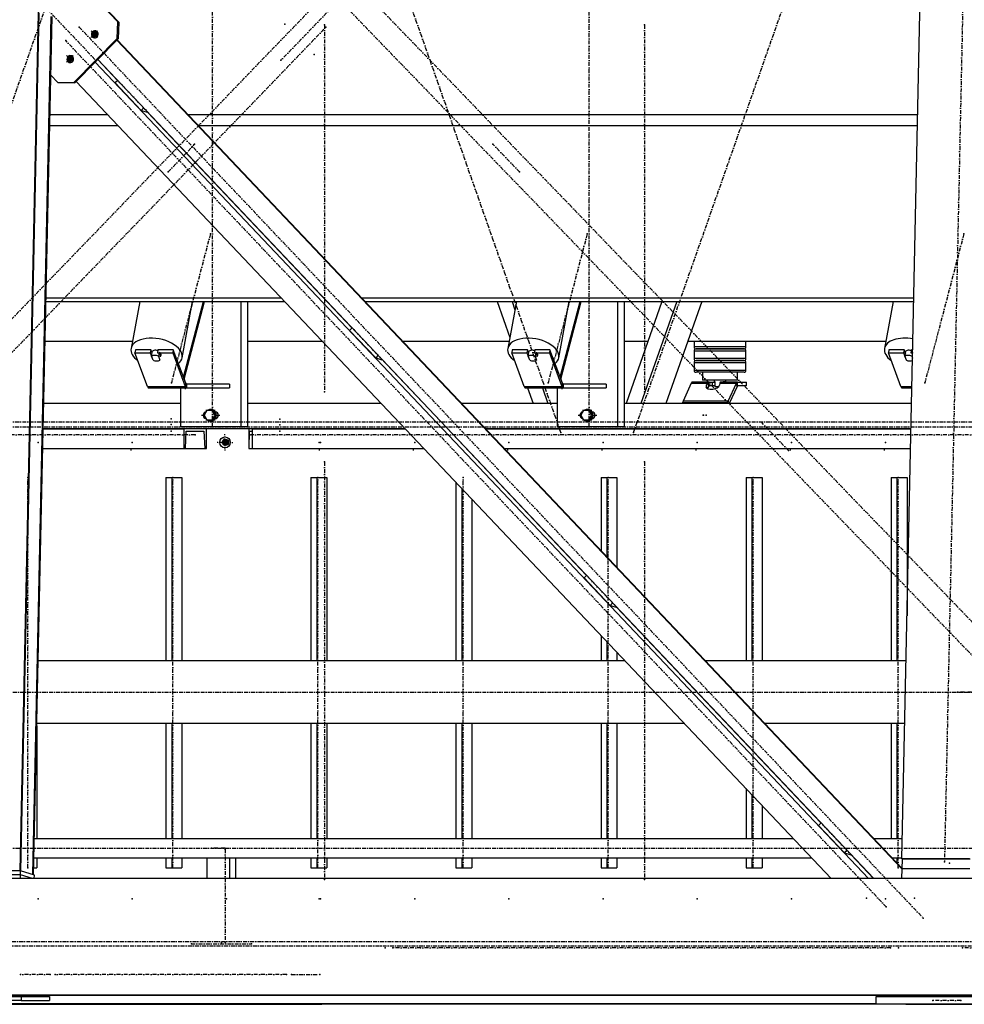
# Model space of a CAD drawing. Header units: millimetres. Extents: x 5305 to 84145, y 9066 to 76599.
# Tile 131 of 158: x 60777 to 63197, y 13103 to 15626. Entities that reach past the tile are written whole.
import ezdxf

# ---------------------------------------------------------------- set-up
doc = ezdxf.new("R2010")
doc.units = ezdxf.units.MM
doc.linetypes.add('STRICHPUNKT2', pattern=[18.5, 10, -4, 0.5, -4])
for name, color, linetype in [('01', 1, 'Continuous'), ('Kante-Höft', 7, 'Continuous'), ('Mitte-Höft', 1, 'Continuous')]:
    doc.layers.add(name, color=color, linetype=linetype)

# ---------------------------------------------------------------- blocks, each defined once
blk = doc.blocks.new('Stahlbau DS')
at = {"layer": 'Kante-Höft'}
for p, q in [((51231.7, -2257.2), (51328.7, 2281.3)), ((53490.5, -2227.3), (53586.2, 2251.4)), ((51484.2, -82.9), (51316.9, 93.8)), ((51481.6, -82.1), (51316.9, 91.9)), ((51233.9, -2257.9), (51280.9, -58.4)), ((51264.2, -2267.3), (51311.2, -67.8)), ((51266.4, -2268), (51313.5, -68.5)), ((51480.7, -124.4), (51481.6, -82.1)), ((51481.6, -82.1), (51484.2, -82.9)), ((51484.2, -82.9), (51483.3, -125.2)), ((51369.1, -237.1), (51480.7, -124.4)), ((51483.3, -125.2), (51371.7, -237.9)), ((51413, -121.8), (51429.7, -104.9)), ((51413.2, -121.8), (51430, -104.9)), ((51413.3, -104.9), (51429.3, -121.8)), ((51413.6, -104.9), (51429.6, -121.8)), ((51427.9, -115.3), (51415.8, -111.6)), ((51421.2, -121.7), (51431.3, -111.5)), ((51421.4, -108.7), (51430.4, -118.2)), ((51483.3, -125.2), (51480.7, -124.4)), ((53491.2, -2253.1), (51479.8, -128.7)), ((53491.3, -2251.7), (51480.5, -128)), ((51350.2, -185.2), (51366.9, -168.3)), ((51350.5, -185.3), (51367.2, -168.4)), ((51350.6, -168.3), (51366.6, -185.2)), ((51350.8, -168.4), (51366.8, -185.3)), ((51365.1, -178.8), (51353.1, -175)), ((51358.5, -185.1), (51368.6, -174.9)), ((51358.7, -172.2), (51367.6, -181.6)), ((53404.9, -2277.2), (51424, -185.1)), ((51481.5, -232.2), (51430.6, -178.4)), ((53418.5, -2277.2), (51431, -178)), ((51328.1, -237.1), (51310.3, -218.2)), ((51328.1, -237.1), (51369.1, -237.1)), ((51330.8, -237.9), (51328.1, -237.1)), ((51371.7, -237.9), (51330.8, -237.9)), ((51369.1, -237.1), (51371.7, -237.9)), ((53309.3, -2277.2), (51375.2, -234.4)), ((51481.9, -231.8), (51475.4, -238.3)), ((51542.1, -308.8), (51475.4, -238.3)), ((51548.6, -302.3), (51542.1, -308.8)), ((51308.1, -319.2), (51455.5, -319.2)), ((51542.1, -308.8), (51557.8, -313.7)), ((51557.8, -313.7), (51558.6, -312.8)), ((52082.1, -866.5), (51558.2, -313.2)), ((51563.9, -319.2), (51564.6, -319.2)), ((51661.5, -319.2), (53531.3, -319.2)), ((51307.5, -347.9), (51482.6, -347.9)), ((51591, -347.9), (51591.8, -347.9)), ((51688.6, -347.9), (53530.6, -347.9)), ((51297.9, -798.7), (51909.5, -798.7)), ((51298, -789.5), (51900.8, -789.5)), ((51538, -798.7), (51516, -918.7)), ((51646.8, -942.7), (51673.2, -798.7)), ((51650.4, -992.9), (51701.4, -798.7)), ((51652.2, -997.5), (51704.3, -798.7)), ((51797.3, -798.7), (51797.3, -1120)), ((51814.3, -798.7), (51814.3, -1120)), ((52009.2, -789.5), (52010, -789.5)), ((52017.9, -798.7), (52018.7, -798.7)), ((52106.8, -789.5), (53521.2, -789.5)), ((52115.5, -798.7), (53521, -798.7)), ((52453.9, -798.7), (52486.2, -890.6)), ((52503, -798.7), (52481, -918.7)), ((52491.8, -798.7), (52499.2, -819.8)), ((52611.8, -942.7), (52638.3, -798.7)), ((52615.5, -992.9), (52666.4, -798.7)), ((52617.2, -997.5), (52669.3, -798.7)), ((52762.3, -798.7), (52762.3, -1120)), ((52779.3, -798.7), (52779.3, -1120)), ((52876, -798.7), (52784.3, -1060)), ((52913.9, -798.7), (52822.1, -1060)), ((52977.7, -798.7), (52885.9, -1060)), ((53468.1, -798.7), (53446, -918.7)), ((52082.4, -866.1), (52075.9, -872.6)), ((52142.7, -943.1), (52075.9, -872.6)), ((51295.7, -900), (51519.4, -900)), ((51814.3, -900), (52005.4, -900)), ((52211.4, -900), (52484.4, -900)), ((52779.3, -900), (52840.5, -900)), ((52942.1, -900), (53449.5, -900)), ((52958.2, -900), (52958.2, -915)), ((53091.2, -915), (53091.2, -900)), ((51527.5, -922.1), (51526, -930.3)), ((51558.2, -1016.4), (51526, -930.3)), ((51526, -930.3), (51565, -930.3)), ((51566.5, -922.1), (51527.5, -922.1)), ((51566.5, -922.1), (51565, -930.3)), ((51565, -930.3), (51571.7, -948)), ((51569.9, -931.1), (51566.5, -922.1)), ((51568.5, -938.8), (51570.3, -929)), ((51569.1, -928.4), (51569, -928.8)), ((51584.9, -922.1), (51583.4, -930.3)), ((51583.4, -930.3), (51622.5, -930.3)), ((51624, -922.1), (51584.9, -922.1)), ((51587.6, -929), (51585.8, -938.8)), ((51587.6, -929), (51591.4, -938.9)), ((51624, -922.1), (51622.5, -930.3)), ((51622.5, -930.3), (51654.7, -1016.4)), ((51656.2, -1008.2), (51624, -922.1)), ((52492.5, -922.1), (52491, -930.3)), ((52523.2, -1016.4), (52491, -930.3)), ((52491, -930.3), (52530.1, -930.3)), ((52531.6, -922.1), (52492.5, -922.1)), ((52531.6, -922.1), (52530.1, -930.3)), ((52530.1, -930.3), (52536.7, -948)), ((52534.9, -931.1), (52531.6, -922.1)), ((52533.5, -938.8), (52535.3, -929)), ((52534.1, -928.4), (52534.1, -928.8)), ((52549.9, -922.1), (52548.4, -930.3)), ((52548.4, -930.3), (52587.5, -930.3)), ((52589, -922.1), (52549.9, -922.1)), ((52552.7, -929), (52550.8, -938.8)), ((52552.7, -929), (52556.4, -938.9)), ((52589, -922.1), (52587.5, -930.3)), ((52587.5, -930.3), (52619.7, -1016.4)), ((52621.2, -1008.2), (52589, -922.1)), ((53007.4, -915), (52958.2, -915)), ((52958.2, -925), (53007.1, -925)), ((52958.2, -925), (52958.2, -945)), ((52963.2, -920), (53008.5, -920)), ((53008.6, -920), (52963.2, -920)), ((53007.1, -925), (53088.9, -925)), ((53088.9, -915), (53007.4, -915)), ((53008.5, -920), (53084, -920)), ((53084, -920), (53008.6, -920)), ((53084, -920), (53086.2, -920)), ((53086.2, -920), (53084, -920)), ((53091.2, -915), (53088.9, -915)), ((53088.9, -925), (53091.2, -925)), ((53091.2, -945), (53091.2, -925)), ((53457.5, -922.1), (53456, -930.3)), ((53488.2, -1016.4), (53456, -930.3)), ((53456, -930.3), (53495.1, -930.3)), ((53496.6, -922.1), (53457.5, -922.1)), ((53496.6, -922.1), (53495.1, -930.3)), ((53495.1, -930.3), (53501.7, -948)), ((53499.9, -931.1), (53496.6, -922.1)), ((53498.5, -938.8), (53500.3, -929)), ((53499.2, -928.4), (53499.1, -928.8)), ((53514.9, -922.1), (53513.4, -930.3)), ((53513.4, -930.3), (53518.2, -930.3)), ((53518.4, -922.1), (53514.9, -922.1)), ((53517.7, -929), (53515.9, -938.8)), ((53517.7, -929), (53518.2, -930.4)), ((51572.2, -948.7), (51568.5, -938.8)), ((51571.8, -947.6), (51571.7, -948)), ((51585.8, -938.8), (51589.6, -948.7)), ((51589.6, -948.7), (51589.8, -947.5)), ((51591.1, -940.1), (51591.4, -938.9)), ((52149.2, -936.5), (52142.7, -943.1)), ((52142.7, -943.1), (52158.3, -948)), ((52158.3, -948), (52159.2, -947.1)), ((52682.6, -1500.7), (52158.8, -947.5)), ((52537.2, -948.7), (52533.5, -938.8)), ((52536.8, -947.6), (52536.7, -948)), ((52550.8, -938.8), (52554.6, -948.7)), ((52554.6, -948.7), (52554.8, -947.5)), ((52556.2, -940.1), (52556.4, -938.9)), ((53007.4, -945), (52958.2, -945)), ((52958.2, -955), (53007.1, -955)), ((52958.2, -955), (52958.2, -975)), ((52963.2, -950), (53008.5, -950)), ((53008.6, -950), (52963.2, -950)), ((53007.1, -955), (53088.9, -955)), ((53088.9, -945), (53007.4, -945)), ((53008.5, -950), (53084, -950)), ((53084, -950), (53008.6, -950)), ((53084, -950), (53086.2, -950)), ((53086.2, -950), (53084, -950)), ((53091.2, -945), (53088.9, -945)), ((53088.9, -955), (53091.2, -955)), ((53091.2, -975), (53091.2, -955)), ((53502.2, -948.7), (53498.5, -938.8)), ((53501.8, -947.6), (53501.7, -948)), ((53515.9, -938.8), (53517.9, -944.2)), ((53007.4, -975), (52958.2, -975)), ((53008.6, -980), (52963.2, -980)), ((52980.2, -980), (52980.2, -1000)), ((53088.9, -975), (53007.4, -975)), ((53084, -980), (53008.6, -980)), ((53069.2, -1000), (53069.2, -980)), ((53086.2, -980), (53084, -980)), ((53091.2, -975), (53088.9, -975)), ((51656.2, -1008.2), (51654.7, -1016.4)), ((51654.7, -1016.4), (51656.2, -1008.2)), ((52621.2, -1008.2), (52619.7, -1016.4)), ((52619.7, -1016.4), (52621.2, -1008.2)), ((52951.2, -1007.7), (52930.1, -1054.2)), ((52951.2, -1007.7), (52994.1, -1007.7)), ((52951.2, -1007.7), (52994.1, -1007.7)), ((52951.8, -1006.5), (52995, -1006.5)), ((52952.5, -1005.7), (52995.9, -1005.7)), ((52953.1, -1005.2), (52996.3, -1005.2)), ((52996.3, -1005), (52953.8, -1005)), ((52997.2, -1005), (52953.8, -1005)), ((53069.2, -1000), (52980.2, -1000)), ((52989.9, -1013.2), (52994.1, -1007.7)), ((52994.1, -1007.7), (52995.4, -1016.3)), ((52994.1, -1007.7), (52995.4, -1016.3)), ((52995, -1006.5), (52996, -1015.8)), ((52996.3, -1014.2), (52995, -1006.5)), ((52995, -1006.5), (52995.4, -1016.3)), ((52996.3, -1012.3), (52995.9, -1005.7)), ((52996.3, -1015), (52996.3, -1005)), ((52996.3, -1005), (53005.7, -1005)), ((53005.7, -1015), (53005.7, -1005)), ((53005.7, -1005), (53011.4, -1005)), ((53039.7, -1000), (53009.7, -1000)), ((53009.7, -1000), (53009.7, -1004)), ((53009.7, -1004), (53011.4, -1004)), ((53011.4, -1004), (53011.4, -1016)), ((53024.1, -1007.7), (53023.3, -1013.2)), ((53024.1, -1007.7), (53067, -1007.7)), ((53024.1, -1007.7), (53067, -1007.7)), ((53024.5, -1006.5), (53067.6, -1006.5)), ((53024.9, -1005.7), (53068.3, -1005.7)), ((53026.2, -1005), (53025.4, -1005)), ((53025.4, -1005), (53025.4, -1005.3)), ((53025.6, -1005.2), (53068.9, -1005.2)), ((53069.6, -1005), (53026.2, -1005)), ((53069.6, -1005), (53026.2, -1005)), ((53032.6, -1004), (53039.7, -1004)), ((53032.6, -1005), (53032.6, -1004)), ((53032.6, -1004), (53038, -1004)), ((53038, -1004), (53038, -1005)), ((53039.7, -1004), (53039.7, -1000)), ((53045.9, -1054.2), (53067, -1007.7)), ((53068.3, -1016.3), (53067, -1007.7)), ((53067, -1007.7), (53068.3, -1016.3)), ((53069.6, -1015), (53069.6, -1005)), ((53069.6, -1015), (53069.6, -1005)), ((53069.6, -1005), (53092.8, -1005)), ((53092.8, -1015), (53092.8, -1005)), ((51558.2, -1016.4), (51654.7, -1016.4)), ((51558.2, -1016.4), (51654.7, -1016.4)), ((51558.9, -1017.9), (51655.4, -1017.9)), ((51559.6, -1019.1), (51656.1, -1019.1)), ((51560.4, -1019.8), (51656.9, -1019.8)), ((51657.7, -1020), (51561.2, -1020)), ((51657.7, -1020), (51561.2, -1020)), ((51561.2, -1020), (51561.2, -1020)), ((51642.9, -1020), (51642.9, -1120)), ((51648.5, -1020), (51660.5, -1020)), ((51768.3, -1010), (51657.7, -1010)), ((51660.5, -1010), (51657.7, -1010)), ((51657.7, -1010), (51657.7, -1020)), ((51657.7, -1010), (51657.7, -1020)), ((51657.7, -1020), (51768.3, -1020)), ((51768.3, -1010), (51768.3, -1020)), ((52523.2, -1016.4), (52619.7, -1016.4)), ((52523.2, -1016.4), (52619.7, -1016.4)), ((52523.9, -1017.9), (52620.4, -1017.9)), ((52524.6, -1019.1), (52621.1, -1019.1)), ((52525.4, -1019.8), (52621.9, -1019.8)), ((52622.7, -1020), (52526.2, -1020)), ((52622.7, -1020), (52526.2, -1020)), ((52526.2, -1020), (52526.2, -1020)), ((52531.6, -1020), (52545.7, -1060)), ((52569.5, -1020), (52583.6, -1060)), ((52607.9, -1020), (52607.9, -1120)), ((52613.6, -1020), (52625.6, -1020)), ((52733.4, -1010), (52622.7, -1010)), ((52622.7, -1010), (52622.7, -1010)), ((52625.6, -1010), (52622.7, -1010)), ((52622.7, -1010), (52622.7, -1020)), ((52622.7, -1010), (52622.7, -1020)), ((52622.7, -1020), (52733.4, -1020)), ((52733.4, -1010), (52733.4, -1020)), ((52991, -1020.6), (52989.9, -1013.2)), ((52995.4, -1016.3), (52991.8, -1021.1)), ((53005.7, -1015), (52996.3, -1015)), ((52996.5, -1015.3), (52996.5, -1015)), ((52996.5, -1015.3), (52996.5, -1015)), ((53011.4, -1015), (53005.7, -1015)), ((53011.4, -1016), (53022, -1016)), ((53068.3, -1016.3), (53048.5, -1060)), ((53092.8, -1015), (53069.6, -1015)), ((53488.2, -1016.4), (53516.3, -1016.4)), ((53488.2, -1016.4), (53516.3, -1016.4)), ((53488.9, -1017.9), (53516.3, -1017.9)), ((53489.6, -1019.1), (53516.3, -1019.1)), ((53490.4, -1019.8), (53516.3, -1019.8)), ((53516.3, -1020), (53491.2, -1020)), ((53516.3, -1020), (53491.2, -1020)), ((52929, -1057.4), (53044.8, -1057.4)), ((52930.1, -1054.2), (52930.1, -1054.2)), ((53045.9, -1054.2), (52930.1, -1054.2)), ((53045.9, -1054.2), (52930.1, -1054.2)), ((53046.7, -1060), (53045.9, -1054.2)), ((53046.7, -1060), (53045.9, -1054.2)), ((51642.9, -1060), (51292.3, -1060)), ((51642.9, -1060), (51292.3, -1060)), ((51710, -1078), (51703.3, -1090)), ((51723.4, -1078), (51710, -1078)), ((51720.1, -1075), (51719.3, -1075)), ((51726, -1078), (51723.4, -1078)), ((51730.1, -1090), (51723.4, -1078)), ((51732.7, -1090), (51726, -1078)), ((51734.7, -1082), (51732.3, -1082)), ((52156.9, -1060), (51814.3, -1060)), ((52156.9, -1060), (51814.3, -1060)), ((52266.1, -1060), (52265.3, -1060)), ((52266.1, -1060), (52265.3, -1060)), ((52607.9, -1060), (52362.9, -1060)), ((52545.7, -1060), (52362.9, -1060)), ((52675, -1078), (52668.3, -1090)), ((52688.4, -1078), (52675, -1078)), ((52685.1, -1075), (52684.3, -1075)), ((52691, -1078), (52688.4, -1078)), ((52695.1, -1090), (52688.4, -1078)), ((52697.7, -1090), (52691, -1078)), ((52699.7, -1082), (52697.3, -1082)), ((53515.4, -1060), (52779.3, -1060)), ((52784.3, -1060), (52779.3, -1060)), ((53515.4, -1060), (52885.9, -1060)), ((51703.3, -1090), (51710, -1102)), ((51710, -1102), (51723.4, -1102)), ((51719.3, -1105), (51720.1, -1105)), ((51723.4, -1102), (51730.1, -1090)), ((51726, -1102), (51723.4, -1102)), ((51726, -1102), (51732.7, -1090)), ((51732.7, -1090), (51730.1, -1090)), ((51732.3, -1098), (51734.7, -1098)), ((52668.3, -1090), (52675, -1102)), ((52675, -1102), (52688.4, -1102)), ((52684.3, -1105), (52685.1, -1105)), ((52688.4, -1102), (52695.1, -1090)), ((52691, -1102), (52688.4, -1102)), ((52691, -1102), (52697.7, -1090)), ((52697.7, -1090), (52695.1, -1090)), ((52697.3, -1098), (52699.7, -1098)), ((52218.4, -1125), (51290.9, -1125)), ((51290.9, -1125), (51650.7, -1125)), ((51603.6, -1125), (51585.6, -1125)), ((51603.6, -1125), (51585.6, -1125)), ((51602.6, -1125), (51586.6, -1125)), ((51601.3, -1125), (51587.8, -1125)), ((51587.8, -1125), (51587.8, -1125)), ((51601.3, -1125), (51601.3, -1125)), ((51652.3, -1125), (51634.3, -1125)), ((51652.3, -1125), (51634.3, -1125)), ((51651.3, -1125), (51635.3, -1125)), ((51650.1, -1125), (51636.5, -1125)), ((51636.5, -1125), (51636.5, -1125)), ((51797.3, -1120), (51642.9, -1120)), ((51650.1, -1125), (51650.1, -1125)), ((51650.7, -1125), (51650.7, -1175)), ((51709, -1125), (51650.7, -1125)), ((51655, -1175), (51657.1, -1131)), ((51657.1, -1131), (51702.6, -1131)), ((51657.1, -1131), (51702.6, -1131)), ((51668.8, -1120), (51658.2, -1120)), ((51702.6, -1131), (51704.6, -1175)), ((51709, -1175), (51709, -1125)), ((51814.3, -1120), (51797.3, -1120)), ((51827.2, -1125), (51818, -1125)), ((51818, -1125), (51818, -1175)), ((51818.7, -1175), (51819, -1131)), ((51819, -1131), (51826.2, -1131)), ((51819, -1131), (51826.2, -1131)), ((51826.2, -1131), (51826.5, -1175)), ((51827.2, -1175), (51827.2, -1125)), ((51827.2, -1125), (52218.4, -1125)), ((51876.4, -1125), (51858.4, -1125)), ((51876.4, -1125), (51858.4, -1125)), ((51858.4, -1125), (51858.4, -1125)), ((51875.4, -1125), (51859.4, -1125)), ((51874.2, -1125), (51860.6, -1125)), ((51860.6, -1125), (51860.6, -1125)), ((51874.2, -1125), (51874.2, -1125)), ((51876.4, -1125), (51876.4, -1125)), ((51936.1, -1125), (51918.1, -1125)), ((51936.1, -1125), (51918.1, -1125)), ((51918.1, -1125), (51918.1, -1125)), ((51935.1, -1125), (51919.1, -1125)), ((51933.9, -1125), (51920.4, -1125)), ((51920.4, -1125), (51920.4, -1125)), ((51933.9, -1125), (51933.9, -1125)), ((51936.1, -1125), (51936.1, -1125)), ((52327.6, -1125), (52326.9, -1125)), ((52326.9, -1125), (52327.6, -1125)), ((53514, -1125), (52424.4, -1125)), ((52424.4, -1125), (53514, -1125)), ((52762.3, -1120), (52607.9, -1120)), ((52633.8, -1120), (52623.2, -1120)), ((52779.3, -1120), (52762.3, -1120)), ((51756.2, -1159.7), (51745.2, -1159.7)), ((51747.5, -1159.7), (51764.9, -1159.7)), ((51756.2, -1159.7), (51753.9, -1150.7)), ((51756.2, -1159.7), (51753.9, -1168.7)), ((51754, -1159.7), (51764.3, -1159.7)), ((51754, -1159.7), (51764.3, -1159.7)), ((51756, -1159.7), (51764.3, -1159.7)), ((51756.2, -1150.7), (51756.2, -1168.7)), ((51756.2, -1159.7), (51762.6, -1159.7)), ((51761.2, -1154.1), (51761.2, -1165.4)), ((51761.5, -1154.3), (51761.5, -1165.2)), ((51289.8, -1175), (51650.7, -1175)), ((51289.8, -1175), (51650.7, -1175)), ((51650.7, -1175), (51655, -1175)), ((51655, -1175), (51704.6, -1175)), ((51704.6, -1175), (51709, -1175)), ((51818, -1175), (51818.7, -1175)), ((51818.7, -1175), (51826.5, -1175)), ((51826.5, -1175), (51827.2, -1175)), ((51827.2, -1175), (52265.8, -1175)), ((51827.2, -1175), (52265.8, -1175)), ((52374.2, -1175), (52374.9, -1175)), ((52374.2, -1175), (52374.9, -1175)), ((52471.8, -1175), (53513, -1175)), ((52471.8, -1175), (53513, -1175)), ((51605.2, -1249.7), (51605.2, -1719.7)), ((51605.2, -1249.7), (51620.1, -1249.7)), ((51620.1, -1249.7), (51620.1, -1719.7)), ((51620.1, -1249.7), (51646.1, -1249.7)), ((51646.1, -1249.7), (51646.1, -1719.7)), ((51976.7, -1249.7), (51976.7, -1719.7)), ((51976.7, -1249.7), (51991.6, -1249.7)), ((51991.6, -1249.7), (51991.6, -1719.7)), ((51991.6, -1249.7), (52017.7, -1249.7)), ((52017.7, -1249.7), (52017.7, -1719.7)), ((52719.8, -1249.7), (52719.8, -1436.9)), ((52719.8, -1249.7), (52734.7, -1249.7)), ((52734.7, -1249.7), (52734.7, -1452.7)), ((52734.7, -1249.7), (52760.7, -1249.7)), ((52760.7, -1249.7), (52760.7, -1480.2)), ((53091.3, -1249.7), (53091.3, -1719.7)), ((53091.3, -1249.7), (53106.2, -1249.7)), ((53106.2, -1249.7), (53106.2, -1719.7)), ((53106.2, -1249.7), (53132.3, -1249.7)), ((53132.3, -1249.7), (53132.3, -1719.7)), ((53462.8, -1249.7), (53462.8, -1719.7)), ((53462.8, -1249.7), (53477.8, -1249.7)), ((53477.8, -1249.7), (53477.8, -1719.7)), ((53477.8, -1249.7), (53503.8, -1249.7)), ((53503.8, -1249.7), (53503.8, -1604.1)), ((52348.3, -1262.1), (52348.3, -1719.7)), ((52363.2, -1277.9), (52363.2, -1719.7)), ((52389.2, -1305.4), (52389.2, -1719.7)), ((52683, -1500.4), (52676.5, -1506.9)), ((52743.2, -1577.4), (52676.5, -1506.9)), ((52749.7, -1570.8), (52743.2, -1577.4)), ((52743.2, -1577.4), (52758.9, -1582.3)), ((52758.9, -1582.3), (52759.8, -1581.4)), ((53283.2, -2135), (52759.4, -1581.8)), ((52760.7, -1582.4), (52760.7, -1583.2)), ((52719.8, -1654.5), (52719.8, -1719.7)), ((52734.7, -1670.3), (52734.7, -1719.7)), ((52760.7, -1697.7), (52760.7, -1719.7)), ((52781.5, -1719.7), (51278.2, -1719.7)), ((52781.5, -1719.7), (51278.2, -1719.7)), ((52890.7, -1719.7), (52890, -1719.7)), ((52890.7, -1719.7), (52890, -1719.7)), ((53501.3, -1719.7), (52987.5, -1719.7)), ((53501.3, -1719.7), (52987.5, -1719.7)), ((51274.6, -1886.4), (51274.6, -2175.6)), ((52933, -1879.7), (51274.7, -1879.7)), ((52933, -1879.7), (51274.7, -1879.7)), ((51605.2, -1879.7), (51605.2, -2175.6)), ((51620.1, -1879.7), (51620.1, -2175.6)), ((51646.1, -1879.7), (51646.1, -2175.6)), ((51976.7, -1879.7), (51976.7, -2175.6)), ((51991.6, -1879.7), (51991.6, -2175.6)), ((52017.7, -1879.7), (52017.7, -2175.6)), ((52348.3, -1879.7), (52348.3, -2175.6)), ((52363.2, -1879.7), (52363.2, -2175.6)), ((52389.2, -1879.7), (52389.2, -2175.6)), ((52719.8, -1879.7), (52719.8, -2175.6)), ((52734.7, -1879.7), (52734.7, -2175.6)), ((52760.7, -1879.7), (52760.7, -2175.6)), ((53042.2, -1879.7), (53041.5, -1879.7)), ((53042.2, -1879.7), (53041.5, -1879.7)), ((53497.9, -1879.7), (53139, -1879.7)), ((53497.9, -1879.7), (53139, -1879.7)), ((53462.8, -1879.7), (53462.8, -2175.6)), ((53477.8, -1879.7), (53477.8, -2175.6)), ((53091.3, -1931.6), (53091.3, -1932.4)), ((53106.2, -1947.3), (53106.2, -1948.1)), ((53132.3, -1974.8), (53132.3, -1975.6)), ((53091.3, -2046.9), (53091.3, -2175.6)), ((53106.2, -2062.6), (53106.2, -2175.6)), ((53132.3, -2090.1), (53132.3, -2175.6)), ((53283.6, -2134.7), (53277.1, -2141.2)), ((53343.8, -2211.7), (53277.1, -2141.2)), ((53213.2, -2175.6), (51268.4, -2175.6)), ((53491.6, -2175.6), (53419.2, -2175.6)), ((53350.3, -2205.1), (53343.8, -2211.7)), ((53343.8, -2211.7), (53359.5, -2216.6)), ((53359.5, -2216.6), (53360.3, -2215.7)), ((53417.8, -2277.2), (53360, -2216.1)), ((51267.4, -2223.9), (53258.9, -2223.9)), ((51274.6, -2223.9), (51274.6, -2249.7)), ((51605.2, -2223.9), (51605.2, -2249.7)), ((51620.1, -2223.9), (51620.1, -2249.7)), ((51646.1, -2223.9), (51646.1, -2249.7)), ((51710.8, -2277.2), (51710.8, -2223.9)), ((51768.7, -2277.2), (51768.7, -2223.9)), ((51784.4, -2277.2), (51784.4, -2223.9)), ((51976.7, -2223.9), (51976.7, -2249.7)), ((51991.6, -2223.9), (51991.6, -2249.7)), ((52017.7, -2223.9), (52017.7, -2249.7)), ((52348.3, -2223.9), (52348.3, -2249.7)), ((52363.2, -2223.9), (52363.2, -2249.7)), ((52389.2, -2223.9), (52389.2, -2249.7)), ((52719.8, -2223.9), (52719.8, -2249.7)), ((52734.7, -2223.9), (52734.7, -2249.7)), ((52760.7, -2223.9), (52760.7, -2249.7)), ((53091.3, -2223.9), (53091.3, -2249.7)), ((53106.2, -2223.9), (53106.2, -2249.7)), ((53132.3, -2223.9), (53132.3, -2249.7)), ((53367.3, -2223.9), (53368.1, -2223.9)), ((53464.9, -2223.9), (53490.5, -2223.9)), ((53477.8, -2223.9), (53477.8, -2237.5)), ((53490.5, -2227.3), (53491.8, -2227.7)), ((53664.2, -2227.3), (53490.5, -2227.3)), ((53491.2, -2252.6), (53491.8, -2227.7)), ((53665.5, -2227.7), (53491.8, -2227.7)), ((51231.7, -2257.2), (51096.6, -2257.2)), ((51232.8, -2267.6), (51097.7, -2267.6)), ((51232.8, -2267.6), (51097.7, -2267.6)), ((51233, -2257.6), (51097.9, -2257.6)), ((51233.9, -2257.9), (51231.7, -2257.2)), ((51232.6, -2277.2), (51232.8, -2267.6)), ((51232.8, -2267.6), (51233, -2257.6)), ((51263.5, -2277.2), (51232.8, -2267.6)), ((51263.5, -2277.2), (51232.8, -2267.6)), ((51268.3, -2268.6), (51233, -2257.6)), ((51266.4, -2268), (51264.2, -2267.3)), ((51266.8, -2249.7), (51274.6, -2249.7)), ((51268.1, -2277.2), (51268.3, -2268.6)), ((51605.2, -2249.7), (51620.1, -2249.7)), ((51620.1, -2249.7), (51646.1, -2249.7)), ((51976.7, -2249.7), (51991.6, -2249.7)), ((51991.6, -2249.7), (52017.7, -2249.7)), ((52348.3, -2249.7), (52363.2, -2249.7)), ((52363.2, -2249.7), (52389.2, -2249.7)), ((52719.8, -2249.7), (52734.7, -2249.7)), ((52734.7, -2249.7), (52760.7, -2249.7)), ((53091.3, -2249.7), (53106.2, -2249.7)), ((53106.2, -2249.7), (53132.3, -2249.7)), ((53489.4, -2249.7), (53491.3, -2249.7)), ((53490.7, -2277.2), (53491.2, -2252.6)), ((53664.9, -2252.6), (53491.2, -2252.6)), ((53664.9, -2252.6), (53491.2, -2252.6)), ((57277.1, -2277.2), (45774.1, -2277.2)), ((57270.7, -2576.2), (45767.7, -2576.2)), ((57274.4, -2577.3), (45771.4, -2577.3)), ((53425.1, -2598.6), (48961.6, -2598.6)), ((51080.3, -2579.7), (51234.7, -2579.7)), ((51234.7, -2589.7), (51080.3, -2589.7)), ((51234.7, -2579.7), (51306.8, -2579.7)), ((51234.7, -2579.7), (51234.7, -2589.7)), ((51234.7, -2589.7), (51306.8, -2589.7)), ((51306.8, -2579.7), (51306.8, -2589.7)), ((53425.1, -2579.7), (53714.6, -2579.7)), ((53425.1, -2599.7), (53425.1, -2579.7)), ((53576, -2578.7), (53575.7, -2577.3)), ((53585.7, -2578.7), (53576, -2578.7)), ((53585.3, -2577.3), (53585.7, -2578.7)), ((53639.9, -2578.7), (53585.7, -2578.7)), ((53639.9, -2578.7), (53640.3, -2577.3)), ((53425.1, -2599.7), (48961.6, -2599.7)), ((51155.9, -2599.7), (51310.3, -2599.7)), ((51244.4, -2599.7), (51310.3, -2599.7)), ((51244.4, -2599.7), (51244.4, -2599.7)), ((51310.3, -2599.7), (51310.3, -2599.7)), ((51310.3, -2599.7), (51385.7, -2599.7)), ((51385.7, -2599.7), (51385.7, -2599.7)), ((51385.7, -2599.7), (51398.8, -2599.7)), ((51398.8, -2599.7), (51398.8, -2599.7)), ((51398.8, -2599.7), (51991.3, -2599.7)), ((51850, -2599.7), (52004.4, -2599.7)), ((51991.3, -2599.7), (51991.3, -2599.7)), ((52076.5, -2599.7), (52004.4, -2599.7)), ((52004.4, -2599.7), (52004.4, -2599.7)), ((53425.1, -2599.7), (52076.5, -2599.7)), ((53425.1, -2599.7), (52076.5, -2599.7)), ((52076.5, -2599.7), (52076.5, -2599.7)), ((53714.6, -2599.7), (53425.1, -2599.7)), ((53500.9, -2599.7), (53714.6, -2599.7)), ((53572.3, -2599.7), (53714.6, -2599.7)), ((53582.8, -2599.7), (53582.8, -2599.7)), ((53714.6, -2599.7), (53582.8, -2599.7)), ((53593.3, -2599.7), (53714.6, -2599.7))]:
    blk.add_line(p, q, dxfattribs=at)
for centre, start, end in [((52963.2, -915), 180, 270.0001), ((52963.2, -925), 90.0001, 180), ((53086.2, -915), 270, 0), ((53086.2, -925), 360, 90), ((52963.2, -945), 180, 270.0001), ((52963.2, -955), 90.0001, 180), ((53086.2, -945), 270, 0), ((53086.2, -955), 360, 90), ((52963.2, -975), 180, 270.0001), ((53086.2, -975), 270, 0)]:
    blk.add_arc(centre, 5, start, end, dxfattribs=at)
for centre, major_axis, ratio, start_param, end_param in [((51422.9, -113.8), (-2.67, -8.59), 0.961825, 3.141593, 6.283185), ((51425.5, -114.6), (-2.67, -8.59), 0.961825, 3.300329, 6.124449), ((51425.5, -114.6), (-2.67, -8.59), 0.961825, 3.300329, 6.124449), ((51427.3, -115.2), (-2.67, -8.59), 0.961825, 3.413657, 6.011121), ((51422.9, -113.8), (-2.67, -8.59), 0.961825, 6.283185, 9.424778), ((51360.1, -177.2), (-2.67, -8.59), 0.961825, 3.141593, 6.283185), ((51362.7, -178), (-2.67, -8.59), 0.961825, 3.300329, 6.124449), ((51362.7, -178), (-2.67, -8.59), 0.961825, 3.300329, 6.124449), ((51364.6, -178.6), (-2.67, -8.59), 0.961825, 3.413657, 6.011121), ((51360.1, -177.2), (-2.67, -8.59), 0.961825, 6.283185, 9.424778), ((51581.4, -930.7), (65.4, -12), 0.553511, 6.283185, 9.424778), ((52546.4, -930.7), (65.4, -12), 0.553511, 6.283185, 9.424778), ((53511.4, -930.7), (65.4, -12), 0.553511, 1.557666, 3.141593), ((51581.4, -930.7), (65.4, -12), 0.553511, 3.141593, 3.992946), ((51581.4, -930.7), (12.3, -2.3), 0.553511, 1.420881, 3.141593), ((51580.8, -933.9), (12.3, -2.3), 0.553511, 2.694858, 2.846659), ((51580.8, -933.9), (12.3, -2.3), 0.553511, 0, 1.087253), ((52546.4, -930.7), (65.4, -12), 0.553511, 3.141593, 3.992946), ((52546.4, -930.7), (12.3, -2.3), 0.553511, 1.420881, 3.141593), ((52545.8, -933.9), (12.3, -2.3), 0.553511, 2.694858, 2.846659), ((52545.8, -933.9), (12.3, -2.3), 0.553511, 0, 1.087253), ((53511.4, -930.7), (65.4, -12), 0.553511, 3.141593, 3.992946), ((53511.4, -930.7), (12.3, -2.3), 0.553511, 1.420881, 3.141593), ((53510.8, -933.9), (12.3, -2.3), 0.553511, 2.694858, 2.846659), ((53510.8, -933.9), (12.3, -2.3), 0.553511, 1.033481, 1.087253), ((51579, -943.8), (12.3, -2.3), 0.553511, 1.087253, 2.694858), ((51578.9, -942.9), (12.8, -2.3), 0.553511, 4.2132, 4.242156), ((51579, -943.8), (12.3, -2.3), 0.553511, 4.228846, 5.836451), ((51580.8, -933.9), (12.3, -2.3), 0.553511, 5.836451, 6.283185), ((51581.4, -930.7), (65.4, -12), 0.553511, 5.82604, 6.283185), ((52544, -943.8), (12.3, -2.3), 0.553511, 1.087253, 2.694858), ((52543.9, -942.9), (12.8, -2.3), 0.553511, 4.2132, 4.242156), ((52544, -943.8), (12.3, -2.3), 0.553511, 4.228846, 5.836451), ((52545.8, -933.9), (12.3, -2.3), 0.553511, 5.836451, 6.283185), ((52546.4, -930.7), (65.4, -12), 0.553511, 5.82604, 6.283185), ((53509, -943.8), (12.3, -2.3), 0.553511, 1.087253, 2.694858), ((53509, -942.9), (12.8, -2.3), 0.553511, 4.2132, 4.242156), ((53509, -943.8), (12.3, -2.3), 0.553511, 4.228846, 5.5982), ((51657.7, -1000), (0, -10), 0.262189, 5.67232, 5.825036), ((51657.7, -1000), (0, -10), 0.262189, 5.825036, 5.977753), ((52622.7, -1000), (0, -10), 0.262189, 5.67232, 5.825036), ((52622.7, -1000), (0, -10), 0.262189, 5.825036, 5.977753), ((52953.8, -1025), (0, -20), 0.262189, 3.534292, 3.665191), ((52953.8, -1025), (0, -20), 0.262189, 3.403392, 3.534292), ((52953.8, -1025), (0, -20), 0.262189, 3.272492, 3.403392), ((52953.8, -1025), (0, -20), 0.262189, 3.141593, 3.272492), ((52996.7, -1025), (-1.1, -20), 0.345824, 3.553476, 3.684376), ((52997.2, -1025), (-0.6, -20), 0.356256, 3.413706, 3.544606), ((52997.2, -1025), (0, -20), 0.262189, 3.312594, 3.403392), ((53026.8, -1025), (1, -20), 0.177181, 3.52536, 3.656259), ((53026.5, -1025), (0.8, -20), 0.171721, 3.39678, 3.527679), ((53026.2, -1025), (0, -20), 0.262189, 3.272492, 3.403392), ((53026.2, -1025), (0, -20), 0.262189, 3.141593, 3.272492), ((53069.6, -1025), (0, -20), 0.262189, 3.534292, 3.665191), ((53069.6, -1025), (0, -20), 0.262189, 3.403392, 3.534292), ((53069.6, -1025), (0, -20), 0.262189, 3.272492, 3.403392), ((53069.6, -1025), (0, -20), 0.262189, 3.141593, 3.272492), ((51561.2, -1000), (0, -20), 0.262189, 5.67232, 5.825036), ((51561.2, -1000), (0, -20), 0.262189, 5.825036, 5.977753), ((51561.2, -1000), (0, -20), 0.262189, 5.977753, 6.130469), ((51561.2, -1000), (0, -20), 0.262189, 6.130469, 6.283185), ((51657.7, -1000), (0, -20), 0.262189, 5.67232, 5.825036), ((51657.7, -1000), (0, -20), 0.262189, 5.825036, 5.977753), ((51657.7, -1000), (0, -20), 0.262189, 5.977753, 6.130469), ((51657.7, -1000), (0, -10), 0.262189, 5.977753, 6.130469), ((51657.7, -1000), (0, -20), 0.262189, 6.130469, 6.283185), ((51657.7, -1000), (0, -10), 0.262189, 6.130469, 6.283185), ((52526.2, -1000), (0, -20), 0.262189, 5.67232, 5.825036), ((52526.2, -1000), (0, -20), 0.262189, 5.825036, 5.977753), ((52526.2, -1000), (0, -20), 0.262189, 5.977753, 6.130469), ((52526.2, -1000), (0, -20), 0.262189, 6.130469, 6.283185), ((52622.7, -1000), (0, -20), 0.262189, 5.67232, 5.825036), ((52622.7, -1000), (0, -20), 0.262189, 5.825036, 5.977753), ((52622.7, -1000), (0, -20), 0.262189, 5.977753, 6.130469), ((52622.7, -1000), (0, -10), 0.262189, 5.977753, 6.130469), ((52622.7, -1000), (0, -20), 0.262189, 6.130469, 6.283185), ((52622.7, -1000), (0, -10), 0.262189, 6.130469, 6.283185), ((53006, -1014.6), (17.3, 2.6), 0.482508, 2.683581, 3.141593), ((53006, -1014.6), (17.3, 2.6), 0.482508, 3.141593, 6.133196), ((52997, -1025), (-0.93, -9.99), 0.439583, 3.575061, 3.705961), ((52997, -1025), (-0.93, -9.99), 0.439583, 3.444162, 3.575061), ((52997.2, -1025), (0, -10), 0.262189, 3.272492, 3.403392), ((52997.2, -1025), (0, -10), 0.262189, 3.141593, 3.272492), ((53069.6, -1025), (0, -10), 0.262189, 3.534292, 3.665191), ((53069.6, -1025), (0, -10), 0.262189, 3.403392, 3.534292), ((53069.6, -1025), (0, -10), 0.262189, 3.272492, 3.403392), ((53069.6, -1025), (0, -10), 0.262189, 3.141593, 3.272492), ((53491.2, -1000), (0, -20), 0.262189, 5.67232, 5.825036), ((53491.2, -1000), (0, -20), 0.262189, 5.825036, 5.977753), ((53491.2, -1000), (0, -20), 0.262189, 5.977753, 6.130469), ((53491.2, -1000), (0, -20), 0.262189, 6.130469, 6.283185), ((52932.7, -1071.5), (0, -20), 0.262189, 3.926991, 4.096909), ((52932.7, -1071.5), (0, -20), 0.262189, 3.665191, 3.926991), ((53048.5, -1071.5), (0, -20), 0.262189, 3.926991, 4.096909), ((53048.5, -1071.5), (0, -20), 0.262189, 3.665191, 3.926991), ((51709.5, -1090), (0, -9), 0.965016, 3.363045, 6.061733), ((51711.4, -1090), (0, -9), 0.965016, 3.699377, 5.725401), ((51719.3, -1090), (0, -15), 0.965016, 3.893998, 4.483582), ((51719.3, -1090), (0, -15), 0.965016, 3.141593, 3.785094), ((51719.3, -1090), (0, -15), 0.965016, 0, 3.141593), ((51720.1, -1090), (0, -15), 0.965016, 0, 3.141593), ((51730.7, -1090), (0, -9), 0.965016, 0.116424, 3.025168), ((51737.1, -1090), (0, -9), 0.965016, 3.520608, 3.617475), ((52674.5, -1090), (0, -9), 0.965016, 3.363045, 6.061733), ((52676.5, -1090), (0, -9), 0.965016, 3.699377, 5.725401), ((52684.3, -1090), (0, -15), 0.965016, 3.893998, 4.483582), ((52684.3, -1090), (0, -15), 0.965016, 3.141593, 3.785094), ((52684.3, -1090), (0, -15), 0.965016, 0, 3.141593), ((52685.1, -1090), (0, -15), 0.965016, 0, 3.141593), ((52695.7, -1090), (0, -9), 0.965016, 0.116424, 3.025168), ((52702.1, -1090), (0, -9), 0.965016, 3.520608, 3.617475), ((51719.3, -1090), (0, -15), 0.965016, 4.941196, 5.53078), ((51719.3, -1090), (0, -15), 0.965016, 5.639684, 6.283185), ((51737.1, -1090), (0, -9), 0.965016, 5.807303, 5.90417), ((52684.3, -1090), (0, -15), 0.965016, 4.941196, 5.53078), ((52684.3, -1090), (0, -15), 0.965016, 5.639684, 6.283185), ((52702.1, -1090), (0, -9), 0.965016, 5.807303, 5.90417), ((51758.1, -1159.7), (0, -6.5), 0.965016, 3.141593, 6.283185), ((51760.3, -1159.7), (0, -6.5), 0.965016, 3.320187, 6.104591), ((51758.1, -1159.7), (0, -6.5), 0.965016, 0, 3.141593)]:
    blk.add_ellipse(centre, major_axis=major_axis, ratio=ratio, start_param=start_param, end_param=end_param, dxfattribs=at)
for centre, major_axis in [((51756.5, -1159.7), (0, -14)), ((51758.1, -1159.7), (0, -8))]:
    blk.add_ellipse(centre, major_axis=major_axis, ratio=0.965016, dxfattribs=at)
for p in [(51383.1, -95.3), (51910, -88.1), (52011.1, -89.7), (52015.2, -95.5), (52831.4, -89.7), (51427.3, -115.2), (51348.7, -130.1), (51985.1, -165.9), (51364.6, -178.6), (51426.2, -181.2), (51900, -180), (51486.7, -237.3), (51553.4, -307.7), (51678.8, -395.7), (52443.1, -395.7), (51610.6, -466.4), (52511.3, -466.4), (51719.3, -625.3), (52684.4, -625.3), (53649.4, -625.3), (52087.3, -871.6), (52154, -942), (51619.2, -1007.2), (52584.2, -1007.2), (53549.3, -1007.2), (52011.1, -1029.7), (52831.4, -1029.7), (51618.9, -1099.2), (51897.3, -1099.7), (52981.1, -1090), (52982.3, -1090), (52988.8, -1090), (52988.8, -1090), (53132.3, -1109.9), (51618.9, -1114), (51618.9, -1131), (51724.9, -1120), (51897.3, -1114.5), (51897.3, -1131), (52617, -1134.4), (52689.9, -1120), (52803.3, -1134.4), (51277.7, -1159.7), (51518.9, -1159.7), (51679.8, -1140.5), (51760.2, -1159.7), (51822.6, -1140.5), (51997.7, -1159.7), (52001.4, -1159.7), (52242.7, -1159.7), (52483.9, -1159.7), (52725.2, -1159.7), (52966.4, -1159.7), (53207.7, -1159.7), (53448.9, -1159.7), (53200.5, -1180.6), (52011.1, -1209.7), (52831.4, -1209.7), (51251.7, -1249.7), (51623.2, -1249.7), (51994.7, -1249.7), (52366.3, -1249.7), (52737.8, -1249.7), (53109.3, -1249.7), (53480.9, -1249.7), (52687.8, -1505.8), (52754.6, -1576.3), (53632.9, -1799.7), (53634.1, -1800.1), (53288.4, -2140.1), (51721.9, -2199.7), (51756.5, -2199.7), (51756.8, -2202.7), (53355.1, -2210.6), (53599.7, -2234.3), (53612.6, -2238.3), (51251.7, -2249.7), (51623.2, -2249.7), (51994.7, -2249.7), (52366.3, -2249.7), (52737.8, -2249.7), (53109.3, -2249.7), (53480.9, -2249.7), (52011.1, -2279.7), (52831.4, -2279.7), (51277.7, -2329.7), (51518.9, -2329.7), (51760.2, -2329.7), (51997.7, -2329.7), (52001.4, -2329.7), (52242.7, -2329.7), (52483.9, -2329.7), (52725.2, -2329.7), (52966.4, -2329.7), (53207.7, -2329.7), (53399.8, -2328.1), (53448.9, -2329.7), (53448.9, -2329.7), (53522.7, -2328.1), (53450.7, -2350.1), (53545.2, -2378.7), (51670.4, -2444.7), (51747.6, -2441.7), (51756.8, -2441.7), (51824.8, -2444.7), (52166.7, -2455.2), (52186.7, -2455.2), (52257.1, -2455.2), (53391.2, -2455.2), (53461.6, -2455.2), (53481.5, -2455.2), (53645.6, -2454.7), (51233.1, -2523.7), (51308.5, -2523.7), (51321.6, -2523.7), (51321.6, -2523.7), (51914.1, -2523.7), (51914.1, -2523.7), (51927.2, -2523.7), (51999.3, -2523.7), (53569.9, -2589.7), (53642, -2589.7)]:
    blk.add_point(p, dxfattribs=at)
at = {"layer": 'Mitte-Höft', "linetype": 'STRICHPUNKT2'}
for p, q in [((54226, -2195), (49947.6, 2238.5)), ((53695.4, 2244.5), (53599.7, -2234.3)), ((49906.1, 2195.6), (54184.6, -2238)), ((50914.1, -1134.4), (51711, 1134.4)), ((51724.9, -1120), (51724.9, 1120)), ((52617, -1134.4), (51820.1, 1134.4)), ((52689.9, -1120), (52689.9, 1120)), ((52803.3, -1134.4), (53600.2, 1134.4)), ((51085.9, 178.3), (51426.2, -181.2)), ((52248, 180.6), (51900, -180)), ((51973.7, -52.5), (49906.1, -2195)), ((49947.6, -2238), (52015.2, -95.5)), ((51383.1, -95.3), (53545.2, -2378.7)), ((52011.1, -89.7), (52011.1, -1029.7)), ((52831.4, -89.7), (52831.4, -1029.7)), ((51422.9, -113.8), (51413.5, -123.3)), ((51422.9, -113.8), (51413.9, -104.3)), ((51425.5, -114.6), (51419.2, -121)), ((51425.5, -114.6), (51419.2, -121)), ((51425.5, -114.6), (51419.5, -108.3)), ((51425.5, -114.6), (51419.5, -108.3)), ((51427.3, -115.2), (51421.1, -121.5)), ((51427.3, -115.2), (51421.3, -108.8)), ((51426.7, -115), (51421.7, -113.4)), ((51422.9, -113.8), (51432.3, -104.3)), ((51422.9, -113.8), (51431.9, -123.3)), ((51428.5, -115.5), (51424.3, -114.2)), ((51425.5, -114.6), (51430.6, -109.5)), ((51425.5, -114.6), (51430.6, -109.5)), ((51425.5, -114.6), (51429.8, -119.1)), ((51425.5, -114.6), (51429.8, -119.1)), ((51427.3, -115.2), (51431.3, -111.2)), ((51427.3, -115.2), (51430.3, -118.3)), ((53450.7, -2350.1), (51348.7, -130.1)), ((51360.1, -177.2), (51351.1, -167.7)), ((51362.7, -178), (51356.7, -171.7)), ((51362.7, -178), (51356.7, -171.7)), ((51364.6, -178.6), (51358.6, -172.3)), ((51360.1, -177.2), (51369.5, -167.7)), ((51362.7, -178), (51367.8, -172.9)), ((51362.7, -178), (51367.8, -172.9)), ((51364.6, -178.6), (51368.5, -174.6)), ((51360.1, -177.2), (51350.7, -186.7)), ((51362.7, -178), (51356.5, -184.4)), ((51362.7, -178), (51356.5, -184.4)), ((51364.6, -178.6), (51358.3, -184.9)), ((51363.9, -178.4), (51359, -176.9)), ((51360.1, -177.2), (51369.1, -186.7)), ((51365.7, -179), (51361.6, -177.7)), ((51362.7, -178), (51367, -182.5)), ((51362.7, -178), (51367, -182.5)), ((51364.6, -178.6), (51367.5, -181.7)), ((51486.7, -237.3), (51553.4, -307.7)), ((51610.6, -466.4), (51678.8, -395.7)), ((52511.3, -466.4), (52443.1, -395.7)), ((51719.3, -625.3), (51619.2, -1007.2)), ((52684.4, -625.3), (52584.2, -1007.2)), ((53649.4, -625.3), (53549.3, -1007.2)), ((52087.3, -871.6), (52154, -942)), ((51654.5, -1020), (51654.5, -1023)), ((52619.6, -1020), (52619.6, -1023)), ((51709.5, -1078.9), (51709.5, -1076.5)), ((51730.7, -1079.8), (51730.7, -1076.5)), ((52674.5, -1078.9), (52674.5, -1076.5)), ((52695.7, -1079.8), (52695.7, -1076.5)), ((49350.4, -1106.6), (54165.8, -1106.6)), ((51696.4, -1090), (51703.3, -1090)), ((51709.5, -1103.5), (51709.5, -1101.1)), ((51730.7, -1103.5), (51730.7, -1100.2)), ((51734.6, -1090), (51743.7, -1090)), ((52661.5, -1090), (52668.3, -1090)), ((52674.5, -1103.5), (52674.5, -1101.1)), ((52695.7, -1103.5), (52695.7, -1100.2)), ((52699.6, -1090), (52708.7, -1090)), ((53200.5, -1180.6), (53132.3, -1109.9)), ((49739.3, -1119.7), (54294.2, -1119.7)), ((51679.8, -1140.5), (49682.1, -1140.5)), ((51756.5, -1159.7), (51736.2, -1159.7)), ((51758.1, -1159.7), (51750.3, -1159.7)), ((51758.1, -1159.7), (51750.3, -1159.7)), ((51760.3, -1159.7), (51754, -1159.7)), ((51754.7, -1159.7), (51759.9, -1159.7)), ((51756.5, -1159.7), (51756.5, -1138.7)), ((51756.5, -1159.7), (51776.8, -1159.7)), ((51756.5, -1159.7), (51756.5, -1180.7)), ((51757.2, -1159.7), (51761.1, -1159.7)), ((51758.1, -1159.7), (51758.1, -1151.7)), ((51758.1, -1159.7), (51758.1, -1151.7)), ((51758.1, -1159.7), (51765.8, -1159.7)), ((51758.1, -1159.7), (51758.1, -1167.7)), ((51758.1, -1159.7), (51765.8, -1159.7)), ((51758.1, -1159.7), (51758.1, -1167.7)), ((51760.3, -1159.7), (51760.3, -1153.7)), ((51760.3, -1159.7), (51764.3, -1159.7)), ((51760.3, -1159.7), (51760.3, -1165.8)), ((54272.1, -1140.5), (51822.6, -1140.5)), ((51515.2, -1175), (51515.2, -1180.7)), ((51997.7, -1175), (51997.7, -1180.7)), ((52239, -1175), (52239, -1180.7)), ((52480.3, -1175), (52480.3, -1180.7)), ((52721.5, -1175), (52721.5, -1180.7)), ((52962.8, -1175), (52962.8, -1180.7)), ((53204, -1175), (53204, -1180.7)), ((53445.3, -1175), (53445.3, -1180.7)), ((52011.1, -1209.7), (52011.1, -2279.7)), ((52831.4, -1209.7), (52831.4, -2279.7)), ((51251.7, -2249.7), (51251.7, -1249.7)), ((51623.2, -2249.7), (51623.2, -1249.7)), ((51994.7, -2249.7), (51994.7, -1249.7)), ((52366.3, -2249.7), (52366.3, -1249.7)), ((52737.8, -2249.7), (52737.8, -1249.7)), ((53109.3, -2249.7), (53109.3, -1249.7)), ((53480.9, -2249.7), (53480.9, -1249.7)), ((52687.8, -1505.8), (52754.6, -1576.3)), ((45866.9, -1799.7), (57447.1, -1799.7)), ((53687.7, -1799.7), (53632.9, -1799.7)), ((53288.4, -2140.1), (53355.1, -2210.6)), ((49795.2, -2199.7), (54601, -2199.7)), ((51756.5, -2199.7), (51721.9, -2199.7)), ((51756.8, -2202.7), (51756.8, -2441.7)), ((45808.8, -2438.4), (57311.8, -2438.4)), ((51670.4, -2444.7), (51824.8, -2444.7)), ((46647.7, -2449.7), (58150.7, -2449.7)), ((53461.6, -2455.2), (52186.7, -2455.2)), ((53717.1, -2454.7), (53645.6, -2454.7)), ((51308.5, -2523.7), (51233.1, -2523.7)), ((51914.1, -2523.7), (51321.6, -2523.7)), ((51927.2, -2523.7), (51999.3, -2523.7)), ((53642, -2589.7), (53569.9, -2589.7))]:
    blk.add_line(p, q, dxfattribs=at)

msp = doc.modelspace()

# ---------------------------------------------------------------- block references
at = {"layer": '01'}
msp.add_blockref('Stahlbau DS', (9546.7, 15702.4), dxfattribs=at)

doc.saveas('drawing.dxf')
